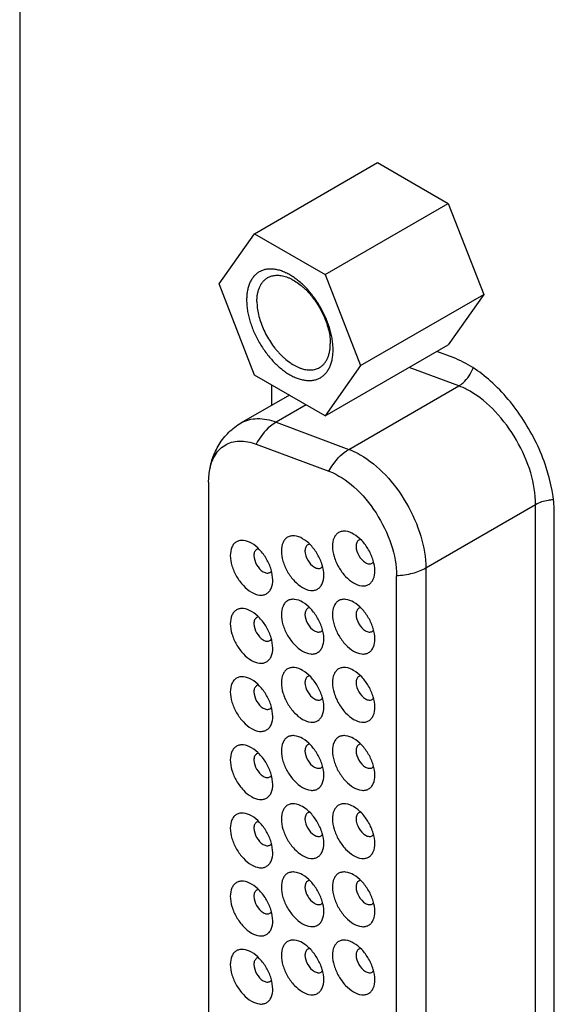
# Model space of a CAD drawing. Header units: inches. Extents: x 0 to 34, y 0 to 22.
# Tile 36 of 176: x 23.993 to 24.57, y 7.429 to 8.492. Entities that reach past the tile are written whole.
import ezdxf

# ---------------------------------------------------------------- set-up
doc = ezdxf.new("R2010")
doc.units = ezdxf.units.IN
doc.header["$LTSCALE"] = 1.87
doc.header["$MEASUREMENT"] = 0
doc.layers.get('0').update_dxf_attribs({"linetype": 'CONTINUOUS'})
doc.layers.add('02___PRT_ALL_AXES', color=7, linetype='CONTINUOUS')

msp = doc.modelspace()

# ---------------------------------------------------------------- linework, layer by layer
at = {"color": 7, "linetype": 'CONTINUOUS'}
for p, q in [((23.9931, 9.7397), (23.9931, 4.7707)), ((24.2466, 8.261), (24.3795, 8.3377)), ((24.3795, 8.3377), (24.4558, 8.2937)), ((24.3229, 8.2169), (24.4558, 8.2937)), ((24.4558, 8.2937), (24.494, 8.1953)), ((24.2084, 8.2067), (24.2466, 8.261)), ((24.2466, 8.261), (24.3229, 8.2169)), ((24.3229, 8.2169), (24.3611, 8.1185)), ((24.2466, 8.1083), (24.2084, 8.2067)), ((24.3611, 8.1185), (24.494, 8.1953)), ((24.494, 8.1953), (24.4558, 8.141)), ((24.3229, 8.0642), (24.4558, 8.141)), ((24.3611, 8.1185), (24.3229, 8.0642)), ((24.4671, 8.0967), (24.4137, 8.1166)), ((24.3229, 8.0642), (24.2466, 8.1083)), ((24.3485, 8.0281), (24.4671, 8.0967)), ((24.2842, 8.0866), (24.2322, 8.0566)), ((24.3023, 8.0761), (24.27, 8.0575)), ((24.27, 8.0575), (24.3485, 8.0281)), ((24.2485, 8.0337), (24.327, 8.0044)), ((24.197, 7.9927), (24.1976, 8.0021)), ((24.197, 7.9927), (24.197, 6.9536)), ((24.5501, 7.9683), (24.4315, 7.8998)), ((24.5501, 6.8973), (24.5501, 7.9683)), ((24.4, 6.8204), (24.4, 7.8915)), ((24.4315, 7.8998), (24.4315, 6.8288))]:
    msp.add_line(p, q, dxfattribs=at)
for points, knots in [([(24.3314, 8.1357), (24.3314, 8.1375), (24.3312, 8.1412), (24.3306, 8.1468), (24.3294, 8.1525), (24.3279, 8.1584), (24.3259, 8.1643), (24.3236, 8.1702), (24.3209, 8.176), (24.3178, 8.1817), (24.3144, 8.1872), (24.3107, 8.1924), (24.3068, 8.1974), (24.3027, 8.2021), (24.2984, 8.2063), (24.2939, 8.2102), (24.2894, 8.2136), (24.2848, 8.2165), (24.2803, 8.2189), (24.2757, 8.2208), (24.272, 8.2219), (24.269, 8.2224), (24.2662, 8.2228), (24.2634, 8.2229), (24.2607, 8.2227), (24.2588, 8.2224), (24.2569, 8.222), (24.2551, 8.2214), (24.2534, 8.2206), (24.2517, 8.2198), (24.2501, 8.2188), (24.2486, 8.2176), (24.2472, 8.2164), (24.2459, 8.215), (24.2447, 8.2134), (24.2431, 8.2112), (24.2418, 8.2087), (24.2408, 8.2061), (24.2398, 8.2033), (24.2389, 8.1995), (24.2382, 8.1946), (24.2381, 8.1913), (24.2381, 8.1895)], [0, 0, 0, 0, 0.032534, 0.066548, 0.101869, 0.138334, 0.17575, 0.213893, 0.252529, 0.291414, 0.3303, 0.368936, 0.407079, 0.444495, 0.480964, 0.516286, 0.55029, 0.582835, 0.613822, 0.643202, 0.670981, 0.684299, 0.697251, 0.722139, 0.73415, 0.745914, 0.757476, 0.76888, 0.780178, 0.791422, 0.802666, 0.813964, 0.825368, 0.836929, 0.848693, 0.860704, 0.885591, 0.898542, 0.911857, 0.939635, 0.969025, 1, 1, 1, 1]), ([(24.2492, 8.1878), (24.2492, 8.1893), (24.2493, 8.1921), (24.2499, 8.1962), (24.2508, 8.2001), (24.2521, 8.2035), (24.2538, 8.2067), (24.2558, 8.2094), (24.2581, 8.2117), (24.2599, 8.2129), (24.2608, 8.2135)], [0, 0, 0, 0, 0.148526, 0.2895, 0.42274, 0.548643, 0.667994, 0.781938, 0.891987, 1, 1, 1, 1]), ([(24.2608, 8.2135), (24.2615, 8.2139), (24.2629, 8.2146), (24.2652, 8.2154), (24.2676, 8.2159), (24.2702, 8.2161), (24.2728, 8.2161), (24.2755, 8.2157), (24.2783, 8.2152), (24.2811, 8.2143), (24.284, 8.2132), (24.288, 8.2113), (24.2929, 8.2082), (24.2976, 8.2046), (24.3013, 8.2012), (24.304, 8.1985), (24.3067, 8.1955), (24.3101, 8.1914), (24.314, 8.1858), (24.3182, 8.1788), (24.3218, 8.1714), (24.3247, 8.164), (24.3268, 8.1565), (24.3279, 8.1503), (24.3283, 8.1456), (24.3284, 8.1432), (24.3284, 8.1421)], [0, 0, 0, 0, 0.021327, 0.042882, 0.064882, 0.087522, 0.110966, 0.135348, 0.160766, 0.187285, 0.214944, 0.243748, 0.304684, 0.369758, 0.40367, 0.438362, 0.473729, 0.509653, 0.582663, 0.656379, 0.729741, 0.801704, 0.871274, 0.937614, 0.969352, 1, 1, 1, 1]), ([(24.2381, 8.1895), (24.2381, 8.1877), (24.2382, 8.184), (24.2389, 8.1784), (24.24, 8.1727), (24.2416, 8.1668), (24.2435, 8.1609), (24.2459, 8.155), (24.2486, 8.1492), (24.2517, 8.1435), (24.2551, 8.138), (24.2587, 8.1328), (24.2627, 8.1278), (24.2668, 8.1231), (24.2711, 8.1189), (24.2755, 8.115), (24.28, 8.1116), (24.2846, 8.1087), (24.2892, 8.1063), (24.2937, 8.1044), (24.2975, 8.1033), (24.3004, 8.1028), (24.3032, 8.1024), (24.306, 8.1023), (24.3087, 8.1025), (24.3107, 8.1028), (24.3125, 8.1032), (24.3143, 8.1038), (24.3161, 8.1046), (24.3177, 8.1054), (24.3193, 8.1064), (24.3208, 8.1076), (24.3222, 8.1088), (24.3236, 8.1102), (24.3248, 8.1118), (24.3263, 8.114), (24.3276, 8.1165), (24.3287, 8.1191), (24.3297, 8.1219), (24.3306, 8.1257), (24.3313, 8.1306), (24.3314, 8.1339), (24.3314, 8.1357)], [0, 0, 0, 0, 0.032534, 0.066548, 0.101869, 0.138334, 0.17575, 0.213893, 0.252529, 0.291414, 0.3303, 0.368936, 0.407079, 0.444495, 0.480964, 0.516286, 0.55029, 0.582835, 0.613822, 0.643202, 0.670981, 0.684299, 0.697251, 0.722139, 0.73415, 0.745914, 0.757476, 0.76888, 0.780178, 0.791422, 0.802666, 0.813964, 0.825368, 0.836929, 0.848693, 0.860704, 0.885591, 0.898542, 0.911857, 0.939635, 0.969025, 1, 1, 1, 1]), ([(24.2492, 8.1878), (24.2492, 8.1867), (24.2493, 8.1844), (24.2497, 8.1796), (24.2508, 8.1734), (24.2529, 8.166), (24.2558, 8.1585), (24.2594, 8.1511), (24.2636, 8.1441), (24.2676, 8.1385), (24.271, 8.1344), (24.2736, 8.1315), (24.2763, 8.1287), (24.28, 8.1254), (24.2847, 8.1217), (24.2897, 8.1187), (24.2936, 8.1168), (24.2965, 8.1156), (24.2993, 8.1148), (24.3021, 8.1142), (24.3048, 8.1138), (24.3075, 8.1138), (24.31, 8.114), (24.3124, 8.1146), (24.3147, 8.1154), (24.3161, 8.1161), (24.3168, 8.1165)], [0, 0, 0, 0, 0.030648, 0.062386, 0.128726, 0.198296, 0.270259, 0.343621, 0.417337, 0.490347, 0.526271, 0.561638, 0.59633, 0.630242, 0.695316, 0.756252, 0.785056, 0.812715, 0.839234, 0.864652, 0.889034, 0.912478, 0.935118, 0.957118, 0.978673, 1, 1, 1, 1]), ([(24.3168, 8.1165), (24.3177, 8.117), (24.3195, 8.1182), (24.3218, 8.1205), (24.3238, 8.1232), (24.3255, 8.1264), (24.3268, 8.1299), (24.3277, 8.1337), (24.3283, 8.1378), (24.3284, 8.1406), (24.3284, 8.1421)], [0, 0, 0, 0, 0.108013, 0.218062, 0.332006, 0.451357, 0.57726, 0.7105, 0.851474, 1, 1, 1, 1]), ([(24.4671, 8.0967), (24.4688, 8.0976), (24.4755, 8.1026), (24.4803, 8.1099), (24.4827, 8.1159)], [0, 0, 0, 0, 0.229825, 1, 1, 1, 1]), ([(24.4794, 8.0908), (24.4784, 8.0914), (24.4744, 8.0936), (24.4703, 8.0955), (24.4671, 8.0967)], [0, 0, 0, 0, 0.258888, 1, 1, 1, 1]), ([(24.5501, 7.9683), (24.5501, 7.9799), (24.5458, 8.0044), (24.5306, 8.0387), (24.5084, 8.069), (24.4894, 8.085), (24.4794, 8.0908)], [0, 0, 0, 0, 0.23722, 0.499994, 0.762771, 1, 1, 1, 1]), ([(24.2322, 8.0566), (24.2348, 8.0581), (24.2405, 8.0604), (24.2534, 8.0621), (24.2635, 8.0599), (24.27, 8.0575)], [0, 0, 0, 0, 0.22815, 0.466375, 1, 1, 1, 1]), ([(24.1976, 8.0021), (24.1983, 8.0076), (24.2008, 8.0185), (24.2079, 8.0337), (24.2184, 8.047), (24.2274, 8.0538), (24.2322, 8.0566)], [0, 0, 0, 0, 0.249422, 0.49874, 0.749019, 1, 1, 1, 1]), ([(24.27, 8.0575), (24.2678, 8.0562), (24.259, 8.05), (24.2523, 8.0411), (24.2485, 8.0337)], [0, 0, 0, 0, 0.231202, 1, 1, 1, 1]), ([(24.1976, 8.0021), (24.1984, 8.0084), (24.2009, 8.0176), (24.2078, 8.0274), (24.2142, 8.0327), (24.2218, 8.0361), (24.2334, 8.0379), (24.2426, 8.0359), (24.2485, 8.0337)], [0, 0, 0, 0, 0.270555, 0.390351, 0.504248, 0.617462, 0.735381, 1, 1, 1, 1]), ([(24.327, 8.0044), (24.3283, 8.0069), (24.3338, 8.0162), (24.3416, 8.0242), (24.3485, 8.0281)], [0, 0, 0, 0, 0.268144, 1, 1, 1, 1]), ([(24.3485, 8.0281), (24.3495, 8.0278), (24.3537, 8.0261), (24.3578, 8.024), (24.3607, 8.0223)], [0, 0, 0, 0, 0.241272, 1, 1, 1, 1]), ([(24.3607, 8.0223), (24.3708, 8.0165), (24.3898, 8.0005), (24.412, 7.9702), (24.4271, 7.9359), (24.4315, 7.9114), (24.4315, 7.8998)], [0, 0, 0, 0, 0.23721, 0.499961, 0.762748, 1, 1, 1, 1]), ([(24.327, 8.0044), (24.3369, 8.0007), (24.3563, 7.9875), (24.3792, 7.9599), (24.3952, 7.9269), (24.4, 7.9029), (24.4, 7.8915)], [0, 0, 0, 0, 0.225655, 0.487907, 0.756895, 1, 1, 1, 1]), ([(24.5686, 7.9736), (24.5669, 7.9735), (24.5605, 7.9727), (24.5542, 7.9707), (24.5501, 7.9683)], [0, 0, 0, 0, 0.26739, 1, 1, 1, 1]), ([(24.2985, 7.9316), (24.2958, 7.9332), (24.2916, 7.9349), (24.2859, 7.9347), (24.2822, 7.9334), (24.2793, 7.9309), (24.2763, 7.9261), (24.2756, 7.9215), (24.2756, 7.9184)], [0, 0, 0, 0, 0.273868, 0.390789, 0.500011, 0.609232, 0.726147, 1, 1, 1, 1]), ([(24.3536, 7.9366), (24.351, 7.9382), (24.3467, 7.9399), (24.341, 7.9397), (24.3373, 7.9384), (24.3344, 7.9359), (24.3314, 7.931), (24.3307, 7.9265), (24.3307, 7.9234)], [0, 0, 0, 0, 0.273868, 0.390789, 0.500011, 0.609232, 0.726147, 1, 1, 1, 1]), ([(24.3765, 7.897), (24.3765, 7.9007), (24.3751, 7.9086), (24.3702, 7.9198), (24.363, 7.9296), (24.3569, 7.9347), (24.3536, 7.9366)], [0, 0, 0, 0, 0.237235, 0.499994, 0.762756, 1, 1, 1, 1]), ([(24.2434, 7.9267), (24.2407, 7.9282), (24.2364, 7.9299), (24.2307, 7.9298), (24.2271, 7.9285), (24.2241, 7.926), (24.2212, 7.9211), (24.2205, 7.9165), (24.2205, 7.9134)], [0, 0, 0, 0, 0.273868, 0.390789, 0.500011, 0.609232, 0.726147, 1, 1, 1, 1]), ([(24.2663, 7.887), (24.2663, 7.8908), (24.2649, 7.8987), (24.26, 7.9098), (24.2528, 7.9196), (24.2466, 7.9248), (24.2434, 7.9267)], [0, 0, 0, 0, 0.237235, 0.499994, 0.762756, 1, 1, 1, 1]), ([(24.3214, 7.892), (24.3214, 7.8957), (24.32, 7.9037), (24.3151, 7.9148), (24.3079, 7.9246), (24.3018, 7.9298), (24.2985, 7.9316)], [0, 0, 0, 0, 0.237235, 0.499994, 0.762756, 1, 1, 1, 1]), ([(24.3041, 7.925), (24.3031, 7.9244), (24.3014, 7.9223), (24.3011, 7.9198), (24.3011, 7.9184)], [0, 0, 0, 0, 0.449175, 1, 1, 1, 1]), ([(24.3307, 7.9234), (24.3307, 7.9196), (24.3322, 7.9117), (24.3371, 7.9006), (24.3442, 7.8908), (24.3504, 7.8856), (24.3536, 7.8838)], [0, 0, 0, 0, 0.237235, 0.499994, 0.762756, 1, 1, 1, 1]), ([(24.3592, 7.93), (24.3582, 7.9294), (24.3565, 7.9273), (24.3562, 7.9248), (24.3562, 7.9234)], [0, 0, 0, 0, 0.449175, 1, 1, 1, 1]), ([(24.3562, 7.9234), (24.3562, 7.9199), (24.3586, 7.913), (24.3633, 7.9075), (24.3664, 7.9058)], [0, 0, 0, 0, 0.499994, 1, 1, 1, 1]), ([(24.2205, 7.9134), (24.2205, 7.9097), (24.2219, 7.9018), (24.2268, 7.8907), (24.234, 7.8809), (24.2401, 7.8757), (24.2434, 7.8738)], [0, 0, 0, 0, 0.237235, 0.499994, 0.762756, 1, 1, 1, 1]), ([(24.2489, 7.92), (24.248, 7.9195), (24.2463, 7.9174), (24.246, 7.9148), (24.246, 7.9134)], [0, 0, 0, 0, 0.449175, 1, 1, 1, 1]), ([(24.246, 7.9134), (24.246, 7.91), (24.2483, 7.9031), (24.2531, 7.8976), (24.2561, 7.8958)], [0, 0, 0, 0, 0.499994, 1, 1, 1, 1]), ([(24.2756, 7.9184), (24.2756, 7.9147), (24.277, 7.9068), (24.2819, 7.8956), (24.2891, 7.8858), (24.2953, 7.8807), (24.2985, 7.8788)], [0, 0, 0, 0, 0.237235, 0.499994, 0.762756, 1, 1, 1, 1]), ([(24.3011, 7.9184), (24.3011, 7.9149), (24.3035, 7.9081), (24.3082, 7.9026), (24.3112, 7.9008)], [0, 0, 0, 0, 0.499994, 1, 1, 1, 1]), ([(24.3112, 7.9008), (24.3124, 7.9001), (24.3148, 7.8991), (24.3175, 7.8996), (24.3184, 7.9001)], [0, 0, 0, 0, 0.550833, 1, 1, 1, 1]), ([(24.3664, 7.9058), (24.3676, 7.9051), (24.3699, 7.9041), (24.3726, 7.9045), (24.3735, 7.9051)], [0, 0, 0, 0, 0.550833, 1, 1, 1, 1]), ([(24.2561, 7.8958), (24.2573, 7.8952), (24.2597, 7.8942), (24.2623, 7.8946), (24.2633, 7.8951)], [0, 0, 0, 0, 0.550833, 1, 1, 1, 1]), ([(24.2985, 7.8788), (24.3012, 7.8772), (24.3055, 7.8755), (24.3112, 7.8757), (24.3148, 7.877), (24.3178, 7.8795), (24.3207, 7.8843), (24.3214, 7.8889), (24.3214, 7.892)], [0, 0, 0, 0, 0.27387, 0.390791, 0.500014, 0.609235, 0.726149, 1, 1, 1, 1]), ([(24.3536, 7.8838), (24.3563, 7.8822), (24.3606, 7.8805), (24.3663, 7.8806), (24.3699, 7.882), (24.3729, 7.8844), (24.3759, 7.8893), (24.3765, 7.8939), (24.3765, 7.897)], [0, 0, 0, 0, 0.27387, 0.390791, 0.500014, 0.609235, 0.726149, 1, 1, 1, 1]), ([(24.4315, 7.8998), (24.427, 7.8972), (24.4166, 7.8933), (24.4057, 7.8917), (24.4, 7.8915)], [0, 0, 0, 0, 0.474705, 1, 1, 1, 1]), ([(24.2434, 7.8738), (24.2461, 7.8723), (24.2503, 7.8705), (24.2561, 7.8707), (24.2597, 7.872), (24.2626, 7.8745), (24.2656, 7.8794), (24.2663, 7.8839), (24.2663, 7.887)], [0, 0, 0, 0, 0.27387, 0.390791, 0.500014, 0.609235, 0.726149, 1, 1, 1, 1]), ([(24.2985, 7.863), (24.2958, 7.8646), (24.2916, 7.8663), (24.2859, 7.8661), (24.2822, 7.8648), (24.2793, 7.8623), (24.2763, 7.8574), (24.2756, 7.8529), (24.2756, 7.8498)], [0, 0, 0, 0, 0.273868, 0.390789, 0.500011, 0.609232, 0.726147, 1, 1, 1, 1]), ([(24.3214, 7.8234), (24.3214, 7.8271), (24.32, 7.835), (24.3151, 7.8461), (24.3079, 7.856), (24.3018, 7.8611), (24.2985, 7.863)], [0, 0, 0, 0, 0.237235, 0.499994, 0.762756, 1, 1, 1, 1]), ([(24.3536, 7.863), (24.351, 7.8645), (24.3467, 7.8663), (24.341, 7.8661), (24.3373, 7.8648), (24.3344, 7.8623), (24.3314, 7.8574), (24.3307, 7.8529), (24.3307, 7.8498)], [0, 0, 0, 0, 0.273868, 0.390789, 0.500011, 0.609232, 0.726147, 1, 1, 1, 1]), ([(24.3765, 7.8234), (24.3765, 7.8271), (24.3751, 7.835), (24.3702, 7.8461), (24.363, 7.856), (24.3569, 7.8611), (24.3536, 7.863)], [0, 0, 0, 0, 0.237235, 0.499994, 0.762756, 1, 1, 1, 1]), ([(24.2434, 7.853), (24.2407, 7.8546), (24.2364, 7.8563), (24.2307, 7.8562), (24.2271, 7.8548), (24.2241, 7.8524), (24.2212, 7.8475), (24.2205, 7.8429), (24.2205, 7.8398)], [0, 0, 0, 0, 0.273868, 0.390789, 0.500011, 0.609232, 0.726147, 1, 1, 1, 1]), ([(24.2663, 7.8134), (24.2663, 7.8172), (24.2649, 7.8251), (24.26, 7.8362), (24.2528, 7.846), (24.2466, 7.8512), (24.2434, 7.853)], [0, 0, 0, 0, 0.237235, 0.499994, 0.762756, 1, 1, 1, 1]), ([(24.2756, 7.8498), (24.2756, 7.846), (24.277, 7.8381), (24.2819, 7.827), (24.2891, 7.8172), (24.2953, 7.812), (24.2985, 7.8101)], [0, 0, 0, 0, 0.237235, 0.499994, 0.762756, 1, 1, 1, 1]), ([(24.3041, 7.8564), (24.3031, 7.8558), (24.3014, 7.8537), (24.3011, 7.8512), (24.3011, 7.8498)], [0, 0, 0, 0, 0.449175, 1, 1, 1, 1]), ([(24.3011, 7.8498), (24.3011, 7.8463), (24.3035, 7.8394), (24.3082, 7.8339), (24.3112, 7.8322)], [0, 0, 0, 0, 0.499994, 1, 1, 1, 1]), ([(24.3307, 7.8498), (24.3307, 7.846), (24.3322, 7.8381), (24.3371, 7.827), (24.3442, 7.8172), (24.3504, 7.812), (24.3536, 7.8101)], [0, 0, 0, 0, 0.237235, 0.499994, 0.762756, 1, 1, 1, 1]), ([(24.3592, 7.8564), (24.3582, 7.8558), (24.3565, 7.8537), (24.3562, 7.8512), (24.3562, 7.8498)], [0, 0, 0, 0, 0.449175, 1, 1, 1, 1]), ([(24.3562, 7.8498), (24.3562, 7.8463), (24.3586, 7.8394), (24.3633, 7.8339), (24.3664, 7.8322)], [0, 0, 0, 0, 0.499994, 1, 1, 1, 1]), ([(24.2205, 7.8398), (24.2205, 7.8361), (24.2219, 7.8282), (24.2268, 7.817), (24.234, 7.8072), (24.2401, 7.8021), (24.2434, 7.8002)], [0, 0, 0, 0, 0.237235, 0.499994, 0.762756, 1, 1, 1, 1]), ([(24.2489, 7.8464), (24.248, 7.8458), (24.2463, 7.8438), (24.246, 7.8412), (24.246, 7.8398)], [0, 0, 0, 0, 0.449175, 1, 1, 1, 1]), ([(24.246, 7.8398), (24.246, 7.8363), (24.2483, 7.8295), (24.2531, 7.824), (24.2561, 7.8222)], [0, 0, 0, 0, 0.499994, 1, 1, 1, 1]), ([(24.3112, 7.8322), (24.3124, 7.8315), (24.3148, 7.8305), (24.3175, 7.8309), (24.3184, 7.8315)], [0, 0, 0, 0, 0.550833, 1, 1, 1, 1]), ([(24.3664, 7.8322), (24.3676, 7.8315), (24.3699, 7.8305), (24.3726, 7.8309), (24.3735, 7.8315)], [0, 0, 0, 0, 0.550833, 1, 1, 1, 1]), ([(24.2561, 7.8222), (24.2573, 7.8215), (24.2597, 7.8206), (24.2623, 7.821), (24.2633, 7.8215)], [0, 0, 0, 0, 0.550833, 1, 1, 1, 1]), ([(24.2985, 7.8101), (24.3012, 7.8086), (24.3055, 7.8069), (24.3112, 7.807), (24.3148, 7.8084), (24.3178, 7.8108), (24.3207, 7.8157), (24.3214, 7.8203), (24.3214, 7.8234)], [0, 0, 0, 0, 0.27387, 0.390791, 0.500014, 0.609235, 0.726149, 1, 1, 1, 1]), ([(24.3536, 7.8101), (24.3563, 7.8086), (24.3606, 7.8069), (24.3663, 7.807), (24.3699, 7.8084), (24.3729, 7.8108), (24.3759, 7.8157), (24.3765, 7.8203), (24.3765, 7.8234)], [0, 0, 0, 0, 0.27387, 0.390791, 0.500014, 0.609235, 0.726149, 1, 1, 1, 1]), ([(24.2434, 7.8002), (24.2461, 7.7986), (24.2503, 7.7969), (24.2561, 7.7971), (24.2597, 7.7984), (24.2626, 7.8009), (24.2656, 7.8058), (24.2663, 7.8103), (24.2663, 7.8134)], [0, 0, 0, 0, 0.27387, 0.390791, 0.500014, 0.609235, 0.726149, 1, 1, 1, 1]), ([(24.2985, 7.7894), (24.2958, 7.7909), (24.2916, 7.7926), (24.2859, 7.7925), (24.2822, 7.7912), (24.2793, 7.7887), (24.2763, 7.7838), (24.2756, 7.7793), (24.2756, 7.7762)], [0, 0, 0, 0, 0.273868, 0.390789, 0.500011, 0.609232, 0.726147, 1, 1, 1, 1]), ([(24.3214, 7.7498), (24.3214, 7.7535), (24.32, 7.7614), (24.3151, 7.7725), (24.3079, 7.7823), (24.3018, 7.7875), (24.2985, 7.7894)], [0, 0, 0, 0, 0.237235, 0.499994, 0.762756, 1, 1, 1, 1]), ([(24.3536, 7.7894), (24.351, 7.7909), (24.3467, 7.7926), (24.341, 7.7925), (24.3373, 7.7912), (24.3344, 7.7887), (24.3314, 7.7838), (24.3307, 7.7793), (24.3307, 7.7762)], [0, 0, 0, 0, 0.273868, 0.390789, 0.500011, 0.609232, 0.726147, 1, 1, 1, 1]), ([(24.3765, 7.7497), (24.3765, 7.7535), (24.3751, 7.7614), (24.3702, 7.7725), (24.363, 7.7823), (24.3569, 7.7875), (24.3536, 7.7894)], [0, 0, 0, 0, 0.237235, 0.499994, 0.762756, 1, 1, 1, 1]), ([(24.2434, 7.7794), (24.2407, 7.781), (24.2364, 7.7827), (24.2307, 7.7825), (24.2271, 7.7812), (24.2241, 7.7787), (24.2212, 7.7739), (24.2205, 7.7693), (24.2205, 7.7662)], [0, 0, 0, 0, 0.273868, 0.390789, 0.500011, 0.609232, 0.726147, 1, 1, 1, 1]), ([(24.2663, 7.7398), (24.2663, 7.7435), (24.2649, 7.7515), (24.26, 7.7626), (24.2528, 7.7724), (24.2466, 7.7776), (24.2434, 7.7794)], [0, 0, 0, 0, 0.237235, 0.499994, 0.762756, 1, 1, 1, 1]), ([(24.2756, 7.7762), (24.2756, 7.7724), (24.277, 7.7645), (24.2819, 7.7534), (24.2891, 7.7436), (24.2953, 7.7384), (24.2985, 7.7365)], [0, 0, 0, 0, 0.237235, 0.499994, 0.762756, 1, 1, 1, 1]), ([(24.3041, 7.7828), (24.3031, 7.7822), (24.3014, 7.7801), (24.3011, 7.7776), (24.3011, 7.7762)], [0, 0, 0, 0, 0.449175, 1, 1, 1, 1]), ([(24.3011, 7.7762), (24.3011, 7.7727), (24.3035, 7.7658), (24.3082, 7.7603), (24.3112, 7.7586)], [0, 0, 0, 0, 0.499994, 1, 1, 1, 1]), ([(24.3307, 7.7762), (24.3307, 7.7724), (24.3322, 7.7645), (24.3371, 7.7534), (24.3442, 7.7436), (24.3504, 7.7384), (24.3536, 7.7365)], [0, 0, 0, 0, 0.237235, 0.499994, 0.762756, 1, 1, 1, 1]), ([(24.3592, 7.7828), (24.3582, 7.7822), (24.3565, 7.7801), (24.3562, 7.7776), (24.3562, 7.7762)], [0, 0, 0, 0, 0.449175, 1, 1, 1, 1]), ([(24.3562, 7.7762), (24.3562, 7.7727), (24.3586, 7.7658), (24.3633, 7.7603), (24.3664, 7.7586)], [0, 0, 0, 0, 0.499994, 1, 1, 1, 1]), ([(24.2205, 7.7662), (24.2205, 7.7625), (24.2219, 7.7546), (24.2268, 7.7434), (24.234, 7.7336), (24.2401, 7.7285), (24.2434, 7.7266)], [0, 0, 0, 0, 0.237235, 0.499994, 0.762756, 1, 1, 1, 1]), ([(24.2489, 7.7728), (24.248, 7.7722), (24.2463, 7.7701), (24.246, 7.7676), (24.246, 7.7662)], [0, 0, 0, 0, 0.449175, 1, 1, 1, 1]), ([(24.246, 7.7662), (24.246, 7.7627), (24.2483, 7.7559), (24.2531, 7.7504), (24.2561, 7.7486)], [0, 0, 0, 0, 0.499994, 1, 1, 1, 1]), ([(24.3112, 7.7586), (24.3124, 7.7579), (24.3148, 7.7569), (24.3175, 7.7573), (24.3184, 7.7579)], [0, 0, 0, 0, 0.550833, 1, 1, 1, 1]), ([(24.3664, 7.7586), (24.3676, 7.7579), (24.3699, 7.7569), (24.3726, 7.7573), (24.3735, 7.7579)], [0, 0, 0, 0, 0.550833, 1, 1, 1, 1]), ([(24.2561, 7.7486), (24.2573, 7.7479), (24.2597, 7.7469), (24.2623, 7.7474), (24.2633, 7.7479)], [0, 0, 0, 0, 0.550833, 1, 1, 1, 1]), ([(24.2985, 7.7365), (24.3012, 7.735), (24.3055, 7.7333), (24.3112, 7.7334), (24.3148, 7.7347), (24.3178, 7.7372), (24.3207, 7.7421), (24.3214, 7.7467), (24.3214, 7.7498)], [0, 0, 0, 0, 0.27387, 0.390791, 0.500014, 0.609235, 0.726149, 1, 1, 1, 1]), ([(24.3536, 7.7365), (24.3563, 7.735), (24.3606, 7.7333), (24.3663, 7.7334), (24.3699, 7.7347), (24.3729, 7.7372), (24.3759, 7.7421), (24.3765, 7.7467), (24.3765, 7.7497)], [0, 0, 0, 0, 0.27387, 0.390791, 0.500014, 0.609235, 0.726149, 1, 1, 1, 1]), ([(24.2434, 7.7266), (24.2461, 7.725), (24.2503, 7.7233), (24.2561, 7.7235), (24.2597, 7.7248), (24.2626, 7.7273), (24.2656, 7.7321), (24.2663, 7.7367), (24.2663, 7.7398)], [0, 0, 0, 0, 0.27387, 0.390791, 0.500014, 0.609235, 0.726149, 1, 1, 1, 1]), ([(24.2985, 7.7158), (24.2958, 7.7173), (24.2916, 7.719), (24.2859, 7.7189), (24.2822, 7.7176), (24.2793, 7.7151), (24.2763, 7.7102), (24.2756, 7.7057), (24.2756, 7.7026)], [0, 0, 0, 0, 0.273868, 0.390789, 0.500011, 0.609232, 0.726147, 1, 1, 1, 1]), ([(24.3214, 7.6761), (24.3214, 7.6799), (24.32, 7.6878), (24.3151, 7.6989), (24.3079, 7.7087), (24.3018, 7.7139), (24.2985, 7.7158)], [0, 0, 0, 0, 0.237235, 0.499994, 0.762756, 1, 1, 1, 1]), ([(24.3536, 7.7158), (24.351, 7.7173), (24.3467, 7.719), (24.341, 7.7189), (24.3373, 7.7176), (24.3344, 7.7151), (24.3314, 7.7102), (24.3307, 7.7057), (24.3307, 7.7026)], [0, 0, 0, 0, 0.273868, 0.390789, 0.500011, 0.609232, 0.726147, 1, 1, 1, 1]), ([(24.3765, 7.6761), (24.3765, 7.6799), (24.3751, 7.6878), (24.3702, 7.6989), (24.363, 7.7087), (24.3569, 7.7139), (24.3536, 7.7158)], [0, 0, 0, 0, 0.237235, 0.499994, 0.762756, 1, 1, 1, 1]), ([(24.2434, 7.7058), (24.2407, 7.7074), (24.2364, 7.7091), (24.2307, 7.7089), (24.2271, 7.7076), (24.2241, 7.7051), (24.2212, 7.7003), (24.2205, 7.6957), (24.2205, 7.6926)], [0, 0, 0, 0, 0.273868, 0.390789, 0.500011, 0.609232, 0.726147, 1, 1, 1, 1]), ([(24.2663, 7.6662), (24.2663, 7.6699), (24.2649, 7.6778), (24.26, 7.689), (24.2528, 7.6988), (24.2466, 7.7039), (24.2434, 7.7058)], [0, 0, 0, 0, 0.237235, 0.499994, 0.762756, 1, 1, 1, 1]), ([(24.2489, 7.6992), (24.248, 7.6986), (24.2463, 7.6965), (24.246, 7.694), (24.246, 7.6926)], [0, 0, 0, 0, 0.449175, 1, 1, 1, 1]), ([(24.2756, 7.7026), (24.2756, 7.6988), (24.277, 7.6909), (24.2819, 7.6798), (24.2891, 7.67), (24.2953, 7.6648), (24.2985, 7.6629)], [0, 0, 0, 0, 0.237235, 0.499994, 0.762756, 1, 1, 1, 1]), ([(24.3041, 7.7091), (24.3031, 7.7086), (24.3014, 7.7065), (24.3011, 7.7039), (24.3011, 7.7026)], [0, 0, 0, 0, 0.449175, 1, 1, 1, 1]), ([(24.3011, 7.7026), (24.3011, 7.6991), (24.3035, 7.6922), (24.3082, 7.6867), (24.3112, 7.685)], [0, 0, 0, 0, 0.499994, 1, 1, 1, 1]), ([(24.3307, 7.7026), (24.3307, 7.6988), (24.3322, 7.6909), (24.3371, 7.6798), (24.3442, 7.67), (24.3504, 7.6648), (24.3536, 7.6629)], [0, 0, 0, 0, 0.237235, 0.499994, 0.762756, 1, 1, 1, 1]), ([(24.3592, 7.7091), (24.3582, 7.7086), (24.3565, 7.7065), (24.3562, 7.7039), (24.3562, 7.7026)], [0, 0, 0, 0, 0.449175, 1, 1, 1, 1]), ([(24.3562, 7.7026), (24.3562, 7.6991), (24.3586, 7.6922), (24.3633, 7.6867), (24.3664, 7.685)], [0, 0, 0, 0, 0.499994, 1, 1, 1, 1]), ([(24.2205, 7.6926), (24.2205, 7.6889), (24.2219, 7.6809), (24.2268, 7.6698), (24.234, 7.66), (24.2401, 7.6548), (24.2434, 7.653)], [0, 0, 0, 0, 0.237235, 0.499994, 0.762756, 1, 1, 1, 1]), ([(24.246, 7.6926), (24.246, 7.6891), (24.2483, 7.6823), (24.2531, 7.6768), (24.2561, 7.675)], [0, 0, 0, 0, 0.499994, 1, 1, 1, 1]), ([(24.3112, 7.685), (24.3124, 7.6843), (24.3148, 7.6833), (24.3175, 7.6837), (24.3184, 7.6843)], [0, 0, 0, 0, 0.550833, 1, 1, 1, 1]), ([(24.3664, 7.685), (24.3676, 7.6843), (24.3699, 7.6833), (24.3726, 7.6837), (24.3735, 7.6843)], [0, 0, 0, 0, 0.550833, 1, 1, 1, 1]), ([(24.2561, 7.675), (24.2573, 7.6743), (24.2597, 7.6733), (24.2623, 7.6737), (24.2633, 7.6743)], [0, 0, 0, 0, 0.550833, 1, 1, 1, 1]), ([(24.2985, 7.6629), (24.3012, 7.6614), (24.3055, 7.6597), (24.3112, 7.6598), (24.3148, 7.6611), (24.3178, 7.6636), (24.3207, 7.6685), (24.3214, 7.673), (24.3214, 7.6761)], [0, 0, 0, 0, 0.27387, 0.390791, 0.500014, 0.609235, 0.726149, 1, 1, 1, 1]), ([(24.3536, 7.6629), (24.3563, 7.6614), (24.3606, 7.6597), (24.3663, 7.6598), (24.3699, 7.6611), (24.3729, 7.6636), (24.3759, 7.6685), (24.3765, 7.673), (24.3765, 7.6761)], [0, 0, 0, 0, 0.27387, 0.390791, 0.500014, 0.609235, 0.726149, 1, 1, 1, 1]), ([(24.2434, 7.653), (24.2461, 7.6514), (24.2503, 7.6497), (24.2561, 7.6499), (24.2597, 7.6512), (24.2626, 7.6537), (24.2656, 7.6585), (24.2663, 7.6631), (24.2663, 7.6662)], [0, 0, 0, 0, 0.27387, 0.390791, 0.500014, 0.609235, 0.726149, 1, 1, 1, 1]), ([(24.2434, 7.6322), (24.2407, 7.6338), (24.2364, 7.6355), (24.2307, 7.6353), (24.2271, 7.634), (24.2241, 7.6315), (24.2212, 7.6266), (24.2205, 7.6221), (24.2205, 7.619)], [0, 0, 0, 0, 0.273868, 0.390789, 0.500011, 0.609232, 0.726147, 1, 1, 1, 1]), ([(24.2985, 7.6422), (24.2958, 7.6437), (24.2916, 7.6454), (24.2859, 7.6453), (24.2822, 7.644), (24.2793, 7.6415), (24.2763, 7.6366), (24.2756, 7.6321), (24.2756, 7.629)], [0, 0, 0, 0, 0.273868, 0.390789, 0.500011, 0.609232, 0.726147, 1, 1, 1, 1]), ([(24.3214, 7.6025), (24.3214, 7.6063), (24.32, 7.6142), (24.3151, 7.6253), (24.3079, 7.6351), (24.3018, 7.6403), (24.2985, 7.6422)], [0, 0, 0, 0, 0.237235, 0.499994, 0.762756, 1, 1, 1, 1]), ([(24.3041, 7.6355), (24.3031, 7.635), (24.3014, 7.6329), (24.3011, 7.6303), (24.3011, 7.629)], [0, 0, 0, 0, 0.449175, 1, 1, 1, 1]), ([(24.3536, 7.6422), (24.351, 7.6437), (24.3467, 7.6454), (24.341, 7.6453), (24.3373, 7.644), (24.3344, 7.6415), (24.3314, 7.6366), (24.3307, 7.632), (24.3307, 7.629)], [0, 0, 0, 0, 0.273868, 0.390789, 0.500011, 0.609232, 0.726147, 1, 1, 1, 1]), ([(24.3765, 7.6025), (24.3765, 7.6063), (24.3751, 7.6142), (24.3702, 7.6253), (24.363, 7.6351), (24.3569, 7.6403), (24.3536, 7.6422)], [0, 0, 0, 0, 0.237235, 0.499994, 0.762756, 1, 1, 1, 1]), ([(24.3592, 7.6355), (24.3582, 7.635), (24.3565, 7.6329), (24.3562, 7.6303), (24.3562, 7.629)], [0, 0, 0, 0, 0.449175, 1, 1, 1, 1]), ([(24.2663, 7.5926), (24.2663, 7.5963), (24.2649, 7.6042), (24.26, 7.6154), (24.2528, 7.6252), (24.2466, 7.6303), (24.2434, 7.6322)], [0, 0, 0, 0, 0.237235, 0.499994, 0.762756, 1, 1, 1, 1]), ([(24.2489, 7.6256), (24.248, 7.625), (24.2463, 7.6229), (24.246, 7.6204), (24.246, 7.619)], [0, 0, 0, 0, 0.449175, 1, 1, 1, 1]), ([(24.2756, 7.629), (24.2756, 7.6252), (24.277, 7.6173), (24.2819, 7.6062), (24.2891, 7.5964), (24.2953, 7.5912), (24.2985, 7.5893)], [0, 0, 0, 0, 0.237235, 0.499994, 0.762756, 1, 1, 1, 1]), ([(24.3011, 7.629), (24.3011, 7.6255), (24.3035, 7.6186), (24.3082, 7.6131), (24.3112, 7.6114)], [0, 0, 0, 0, 0.499994, 1, 1, 1, 1]), ([(24.3307, 7.629), (24.3307, 7.6252), (24.3322, 7.6173), (24.3371, 7.6062), (24.3442, 7.5964), (24.3504, 7.5912), (24.3536, 7.5893)], [0, 0, 0, 0, 0.237235, 0.499994, 0.762756, 1, 1, 1, 1]), ([(24.3562, 7.629), (24.3562, 7.6255), (24.3586, 7.6186), (24.3633, 7.6131), (24.3664, 7.6114)], [0, 0, 0, 0, 0.499994, 1, 1, 1, 1]), ([(24.2205, 7.619), (24.2205, 7.6152), (24.2219, 7.6073), (24.2268, 7.5962), (24.234, 7.5864), (24.2401, 7.5812), (24.2434, 7.5794)], [0, 0, 0, 0, 0.237235, 0.499994, 0.762756, 1, 1, 1, 1]), ([(24.246, 7.619), (24.246, 7.6155), (24.2483, 7.6086), (24.2531, 7.6031), (24.2561, 7.6014)], [0, 0, 0, 0, 0.499994, 1, 1, 1, 1]), ([(24.3112, 7.6114), (24.3124, 7.6107), (24.3148, 7.6097), (24.3175, 7.6101), (24.3184, 7.6107)], [0, 0, 0, 0, 0.550833, 1, 1, 1, 1]), ([(24.3664, 7.6114), (24.3676, 7.6107), (24.3699, 7.6097), (24.3726, 7.6101), (24.3735, 7.6106)], [0, 0, 0, 0, 0.550833, 1, 1, 1, 1]), ([(24.2434, 7.5794), (24.2461, 7.5778), (24.2503, 7.5761), (24.2561, 7.5762), (24.2597, 7.5776), (24.2626, 7.58), (24.2656, 7.5849), (24.2663, 7.5895), (24.2663, 7.5926)], [0, 0, 0, 0, 0.27387, 0.390791, 0.500014, 0.609235, 0.726149, 1, 1, 1, 1]), ([(24.2561, 7.6014), (24.2573, 7.6007), (24.2597, 7.5997), (24.2623, 7.6001), (24.2633, 7.6007)], [0, 0, 0, 0, 0.550833, 1, 1, 1, 1]), ([(24.2985, 7.5893), (24.3012, 7.5878), (24.3055, 7.5861), (24.3112, 7.5862), (24.3148, 7.5875), (24.3178, 7.59), (24.3207, 7.5949), (24.3214, 7.5994), (24.3214, 7.6025)], [0, 0, 0, 0, 0.27387, 0.390791, 0.500014, 0.609235, 0.726149, 1, 1, 1, 1]), ([(24.3536, 7.5893), (24.3563, 7.5878), (24.3606, 7.5861), (24.3663, 7.5862), (24.3699, 7.5875), (24.3729, 7.59), (24.3759, 7.5949), (24.3765, 7.5994), (24.3765, 7.6025)], [0, 0, 0, 0, 0.27387, 0.390791, 0.500014, 0.609235, 0.726149, 1, 1, 1, 1]), ([(24.2985, 7.5686), (24.2958, 7.5701), (24.2916, 7.5718), (24.2859, 7.5717), (24.2822, 7.5704), (24.2793, 7.5679), (24.2763, 7.563), (24.2756, 7.5584), (24.2756, 7.5554)], [0, 0, 0, 0, 0.273868, 0.390789, 0.500011, 0.609232, 0.726147, 1, 1, 1, 1]), ([(24.3536, 7.5686), (24.351, 7.5701), (24.3467, 7.5718), (24.341, 7.5717), (24.3373, 7.5704), (24.3344, 7.5679), (24.3314, 7.563), (24.3307, 7.5584), (24.3307, 7.5553)], [0, 0, 0, 0, 0.273868, 0.390789, 0.500011, 0.609232, 0.726147, 1, 1, 1, 1]), ([(24.2434, 7.5586), (24.2407, 7.5601), (24.2364, 7.5619), (24.2307, 7.5617), (24.2271, 7.5604), (24.2241, 7.5579), (24.2212, 7.553), (24.2205, 7.5485), (24.2205, 7.5454)], [0, 0, 0, 0, 0.273868, 0.390789, 0.500011, 0.609232, 0.726147, 1, 1, 1, 1]), ([(24.3214, 7.5289), (24.3214, 7.5327), (24.32, 7.5406), (24.3151, 7.5517), (24.3079, 7.5615), (24.3018, 7.5667), (24.2985, 7.5686)], [0, 0, 0, 0, 0.237235, 0.499994, 0.762756, 1, 1, 1, 1]), ([(24.3041, 7.5619), (24.3031, 7.5614), (24.3014, 7.5593), (24.3011, 7.5567), (24.3011, 7.5554)], [0, 0, 0, 0, 0.449175, 1, 1, 1, 1]), ([(24.3765, 7.5289), (24.3765, 7.5327), (24.3751, 7.5406), (24.3702, 7.5517), (24.363, 7.5615), (24.3569, 7.5667), (24.3536, 7.5686)], [0, 0, 0, 0, 0.237235, 0.499994, 0.762756, 1, 1, 1, 1]), ([(24.3592, 7.5619), (24.3582, 7.5614), (24.3565, 7.5593), (24.3562, 7.5567), (24.3562, 7.5553)], [0, 0, 0, 0, 0.449175, 1, 1, 1, 1]), ([(24.2663, 7.519), (24.2663, 7.5227), (24.2649, 7.5306), (24.26, 7.5417), (24.2528, 7.5515), (24.2466, 7.5567), (24.2434, 7.5586)], [0, 0, 0, 0, 0.237235, 0.499994, 0.762756, 1, 1, 1, 1]), ([(24.2489, 7.552), (24.248, 7.5514), (24.2463, 7.5493), (24.246, 7.5468), (24.246, 7.5454)], [0, 0, 0, 0, 0.449175, 1, 1, 1, 1]), ([(24.2756, 7.5554), (24.2756, 7.5516), (24.277, 7.5437), (24.2819, 7.5326), (24.2891, 7.5228), (24.2953, 7.5176), (24.2985, 7.5157)], [0, 0, 0, 0, 0.237235, 0.499994, 0.762756, 1, 1, 1, 1]), ([(24.3011, 7.5554), (24.3011, 7.5519), (24.3035, 7.545), (24.3082, 7.5395), (24.3112, 7.5378)], [0, 0, 0, 0, 0.499994, 1, 1, 1, 1]), ([(24.3307, 7.5553), (24.3307, 7.5516), (24.3322, 7.5437), (24.3371, 7.5326), (24.3442, 7.5228), (24.3504, 7.5176), (24.3536, 7.5157)], [0, 0, 0, 0, 0.237235, 0.499994, 0.762756, 1, 1, 1, 1]), ([(24.3562, 7.5553), (24.3562, 7.5519), (24.3586, 7.545), (24.3633, 7.5395), (24.3664, 7.5377)], [0, 0, 0, 0, 0.499994, 1, 1, 1, 1]), ([(24.2205, 7.5454), (24.2205, 7.5416), (24.2219, 7.5337), (24.2268, 7.5226), (24.234, 7.5128), (24.2401, 7.5076), (24.2434, 7.5057)], [0, 0, 0, 0, 0.237235, 0.499994, 0.762756, 1, 1, 1, 1]), ([(24.246, 7.5454), (24.246, 7.5419), (24.2483, 7.535), (24.2531, 7.5295), (24.2561, 7.5278)], [0, 0, 0, 0, 0.499994, 1, 1, 1, 1]), ([(24.2985, 7.5157), (24.3012, 7.5142), (24.3055, 7.5125), (24.3112, 7.5126), (24.3148, 7.5139), (24.3178, 7.5164), (24.3207, 7.5213), (24.3214, 7.5258), (24.3214, 7.5289)], [0, 0, 0, 0, 0.27387, 0.390791, 0.500014, 0.609235, 0.726149, 1, 1, 1, 1]), ([(24.3112, 7.5378), (24.3124, 7.5371), (24.3148, 7.5361), (24.3175, 7.5365), (24.3184, 7.537)], [0, 0, 0, 0, 0.550833, 1, 1, 1, 1]), ([(24.3536, 7.5157), (24.3563, 7.5142), (24.3606, 7.5124), (24.3663, 7.5126), (24.3699, 7.5139), (24.3729, 7.5164), (24.3759, 7.5213), (24.3765, 7.5258), (24.3765, 7.5289)], [0, 0, 0, 0, 0.27387, 0.390791, 0.500014, 0.609235, 0.726149, 1, 1, 1, 1]), ([(24.3664, 7.5377), (24.3676, 7.5371), (24.3699, 7.5361), (24.3726, 7.5365), (24.3735, 7.537)], [0, 0, 0, 0, 0.550833, 1, 1, 1, 1]), ([(24.2434, 7.5057), (24.2461, 7.5042), (24.2503, 7.5025), (24.2561, 7.5026), (24.2597, 7.5039), (24.2626, 7.5064), (24.2656, 7.5113), (24.2663, 7.5159), (24.2663, 7.519)], [0, 0, 0, 0, 0.27387, 0.390791, 0.500014, 0.609235, 0.726149, 1, 1, 1, 1]), ([(24.2561, 7.5278), (24.2573, 7.5271), (24.2597, 7.5261), (24.2623, 7.5265), (24.2633, 7.5271)], [0, 0, 0, 0, 0.550833, 1, 1, 1, 1]), ([(24.2985, 7.495), (24.2958, 7.4965), (24.2916, 7.4982), (24.2859, 7.4981), (24.2822, 7.4967), (24.2793, 7.4943), (24.2763, 7.4894), (24.2756, 7.4848), (24.2756, 7.4817)], [0, 0, 0, 0, 0.273868, 0.390789, 0.500011, 0.609232, 0.726147, 1, 1, 1, 1]), ([(24.3536, 7.4949), (24.351, 7.4965), (24.3467, 7.4982), (24.341, 7.4981), (24.3373, 7.4967), (24.3344, 7.4943), (24.3314, 7.4894), (24.3307, 7.4848), (24.3307, 7.4817)], [0, 0, 0, 0, 0.273868, 0.390789, 0.500011, 0.609232, 0.726147, 1, 1, 1, 1]), ([(24.2434, 7.485), (24.2407, 7.4865), (24.2364, 7.4882), (24.2307, 7.4881), (24.2271, 7.4868), (24.2241, 7.4843), (24.2212, 7.4794), (24.2205, 7.4749), (24.2205, 7.4718)], [0, 0, 0, 0, 0.273868, 0.390789, 0.500011, 0.609232, 0.726147, 1, 1, 1, 1]), ([(24.3214, 7.4553), (24.3214, 7.4591), (24.32, 7.467), (24.3151, 7.4781), (24.3079, 7.4879), (24.3018, 7.4931), (24.2985, 7.495)], [0, 0, 0, 0, 0.237235, 0.499994, 0.762756, 1, 1, 1, 1]), ([(24.3041, 7.4883), (24.3031, 7.4878), (24.3014, 7.4857), (24.3011, 7.4831), (24.3011, 7.4817)], [0, 0, 0, 0, 0.449175, 1, 1, 1, 1]), ([(24.3765, 7.4553), (24.3765, 7.4591), (24.3751, 7.467), (24.3702, 7.4781), (24.363, 7.4879), (24.3569, 7.4931), (24.3536, 7.4949)], [0, 0, 0, 0, 0.237235, 0.499994, 0.762756, 1, 1, 1, 1]), ([(24.3592, 7.4883), (24.3582, 7.4878), (24.3565, 7.4857), (24.3562, 7.4831), (24.3562, 7.4817)], [0, 0, 0, 0, 0.449175, 1, 1, 1, 1]), ([(24.2663, 7.4453), (24.2663, 7.4491), (24.2649, 7.457), (24.26, 7.4681), (24.2528, 7.4779), (24.2466, 7.4831), (24.2434, 7.485)], [0, 0, 0, 0, 0.237235, 0.499994, 0.762756, 1, 1, 1, 1]), ([(24.2489, 7.4784), (24.248, 7.4778), (24.2463, 7.4757), (24.246, 7.4732), (24.246, 7.4718)], [0, 0, 0, 0, 0.449175, 1, 1, 1, 1]), ([(24.2756, 7.4817), (24.2756, 7.478), (24.277, 7.4701), (24.2819, 7.459), (24.2891, 7.4491), (24.2953, 7.444), (24.2985, 7.4421)], [0, 0, 0, 0, 0.237235, 0.499994, 0.762756, 1, 1, 1, 1]), ([(24.3011, 7.4817), (24.3011, 7.4783), (24.3035, 7.4714), (24.3082, 7.4659), (24.3112, 7.4641)], [0, 0, 0, 0, 0.499994, 1, 1, 1, 1]), ([(24.3307, 7.4817), (24.3307, 7.478), (24.3322, 7.4701), (24.3371, 7.459), (24.3442, 7.4491), (24.3504, 7.444), (24.3536, 7.4421)], [0, 0, 0, 0, 0.237235, 0.499994, 0.762756, 1, 1, 1, 1]), ([(24.3562, 7.4817), (24.3562, 7.4783), (24.3586, 7.4714), (24.3633, 7.4659), (24.3664, 7.4641)], [0, 0, 0, 0, 0.499994, 1, 1, 1, 1]), ([(24.2205, 7.4718), (24.2205, 7.468), (24.2219, 7.4601), (24.2268, 7.449), (24.234, 7.4392), (24.2401, 7.434), (24.2434, 7.4321)], [0, 0, 0, 0, 0.237235, 0.499994, 0.762756, 1, 1, 1, 1]), ([(24.246, 7.4718), (24.246, 7.4683), (24.2483, 7.4614), (24.2531, 7.4559), (24.2561, 7.4542)], [0, 0, 0, 0, 0.499994, 1, 1, 1, 1]), ([(24.2985, 7.4421), (24.3012, 7.4405), (24.3055, 7.4388), (24.3112, 7.439), (24.3148, 7.4403), (24.3178, 7.4428), (24.3207, 7.4477), (24.3214, 7.4522), (24.3214, 7.4553)], [0, 0, 0, 0, 0.27387, 0.390791, 0.500014, 0.609235, 0.726149, 1, 1, 1, 1]), ([(24.3112, 7.4641), (24.3124, 7.4635), (24.3148, 7.4625), (24.3175, 7.4629), (24.3184, 7.4634)], [0, 0, 0, 0, 0.550833, 1, 1, 1, 1]), ([(24.3536, 7.4421), (24.3563, 7.4405), (24.3606, 7.4388), (24.3663, 7.439), (24.3699, 7.4403), (24.3729, 7.4428), (24.3759, 7.4477), (24.3765, 7.4522), (24.3765, 7.4553)], [0, 0, 0, 0, 0.27387, 0.390791, 0.500014, 0.609235, 0.726149, 1, 1, 1, 1]), ([(24.3664, 7.4641), (24.3676, 7.4635), (24.3699, 7.4625), (24.3726, 7.4629), (24.3735, 7.4634)], [0, 0, 0, 0, 0.550833, 1, 1, 1, 1]), ([(24.2434, 7.4321), (24.2461, 7.4306), (24.2503, 7.4289), (24.2561, 7.429), (24.2597, 7.4303), (24.2626, 7.4328), (24.2656, 7.4377), (24.2663, 7.4423), (24.2663, 7.4453)], [0, 0, 0, 0, 0.27387, 0.390791, 0.500014, 0.609235, 0.726149, 1, 1, 1, 1]), ([(24.2561, 7.4542), (24.2573, 7.4535), (24.2597, 7.4525), (24.2623, 7.4529), (24.2633, 7.4535)], [0, 0, 0, 0, 0.550833, 1, 1, 1, 1])]:
    msp.add_open_spline(points, degree=3, knots=knots, dxfattribs=at)
for points in [[(24.3061, 7.9256), (24.3054, 7.9256), (24.3047, 7.9254), (24.3041, 7.925)], [(24.3612, 7.9306), (24.3605, 7.9306), (24.3598, 7.9303), (24.3592, 7.93)], [(24.251, 7.9207), (24.2503, 7.9206), (24.2496, 7.9204), (24.2489, 7.92)], [(24.3184, 7.9001), (24.319, 7.9005), (24.3196, 7.901), (24.32, 7.9016)], [(24.3735, 7.9051), (24.3742, 7.9054), (24.3747, 7.906), (24.3751, 7.9065)], [(24.2633, 7.8951), (24.2639, 7.8955), (24.2645, 7.896), (24.2649, 7.8966)], [(24.3061, 7.857), (24.3054, 7.8569), (24.3047, 7.8567), (24.3041, 7.8564)], [(24.3612, 7.857), (24.3605, 7.8569), (24.3598, 7.8567), (24.3592, 7.8564)], [(24.251, 7.8471), (24.2503, 7.847), (24.2496, 7.8468), (24.2489, 7.8464)], [(24.3184, 7.8315), (24.319, 7.8318), (24.3196, 7.8323), (24.32, 7.8329)], [(24.3735, 7.8315), (24.3742, 7.8318), (24.3747, 7.8323), (24.3751, 7.8329)], [(24.2633, 7.8215), (24.2639, 7.8219), (24.2645, 7.8224), (24.2649, 7.823)], [(24.251, 7.7734), (24.2503, 7.7734), (24.2496, 7.7732), (24.2489, 7.7728)], [(24.3061, 7.7834), (24.3054, 7.7833), (24.3047, 7.7831), (24.3041, 7.7828)], [(24.3612, 7.7834), (24.3605, 7.7833), (24.3598, 7.7831), (24.3592, 7.7828)], [(24.3184, 7.7579), (24.319, 7.7582), (24.3196, 7.7587), (24.32, 7.7593)], [(24.3735, 7.7579), (24.3742, 7.7582), (24.3747, 7.7587), (24.3751, 7.7593)], [(24.2633, 7.7479), (24.2639, 7.7483), (24.2645, 7.7488), (24.2649, 7.7494)], [(24.3061, 7.7098), (24.3054, 7.7097), (24.3047, 7.7095), (24.3041, 7.7091)], [(24.3612, 7.7098), (24.3605, 7.7097), (24.3598, 7.7095), (24.3592, 7.7091)], [(24.251, 7.6998), (24.2503, 7.6998), (24.2496, 7.6995), (24.2489, 7.6992)], [(24.3184, 7.6843), (24.319, 7.6846), (24.3196, 7.6851), (24.32, 7.6857)], [(24.3735, 7.6843), (24.3742, 7.6846), (24.3747, 7.6851), (24.3751, 7.6857)], [(24.2633, 7.6743), (24.2639, 7.6747), (24.2645, 7.6752), (24.2649, 7.6757)], [(24.3061, 7.6362), (24.3054, 7.6361), (24.3047, 7.6359), (24.3041, 7.6355)], [(24.3612, 7.6362), (24.3605, 7.6361), (24.3598, 7.6359), (24.3592, 7.6355)], [(24.251, 7.6262), (24.2503, 7.6261), (24.2496, 7.6259), (24.2489, 7.6256)], [(24.3184, 7.6107), (24.319, 7.611), (24.3196, 7.6115), (24.32, 7.6121)], [(24.3735, 7.6106), (24.3742, 7.611), (24.3747, 7.6115), (24.3751, 7.6121)], [(24.2633, 7.6007), (24.2639, 7.601), (24.2645, 7.6016), (24.2649, 7.6021)], [(24.3061, 7.5626), (24.3054, 7.5625), (24.3047, 7.5623), (24.3041, 7.5619)], [(24.3612, 7.5626), (24.3605, 7.5625), (24.3598, 7.5623), (24.3592, 7.5619)], [(24.251, 7.5526), (24.2503, 7.5525), (24.2496, 7.5523), (24.2489, 7.552)], [(24.3184, 7.537), (24.319, 7.5374), (24.3196, 7.5379), (24.32, 7.5385)], [(24.3735, 7.537), (24.3742, 7.5374), (24.3747, 7.5379), (24.3751, 7.5385)], [(24.2633, 7.5271), (24.2639, 7.5274), (24.2645, 7.5279), (24.2649, 7.5285)], [(24.3061, 7.489), (24.3054, 7.4889), (24.3047, 7.4887), (24.3041, 7.4883)], [(24.3612, 7.489), (24.3605, 7.4889), (24.3598, 7.4887), (24.3592, 7.4883)], [(24.251, 7.479), (24.2503, 7.4789), (24.2496, 7.4787), (24.2489, 7.4784)], [(24.3184, 7.4634), (24.319, 7.4638), (24.3196, 7.4643), (24.32, 7.4649)], [(24.3735, 7.4634), (24.3742, 7.4638), (24.3747, 7.4643), (24.3751, 7.4649)], [(24.2633, 7.4535), (24.2639, 7.4538), (24.2645, 7.4543), (24.2649, 7.4549)]]:
    msp.add_open_spline(points, degree=3, dxfattribs=at)
at = {"layer": '02___PRT_ALL_AXES', "color": 7, "linetype": 'CONTINUOUS'}
for p, q in [((24.461, 8.1272), (24.4435, 8.1338)), ((24.2651, 8.0976), (24.2651, 8.0756)), ((24.5702, 6.8324), (24.5702, 7.9581))]:
    msp.add_line(p, q, dxfattribs=at)
msp.add_open_spline([(24.5702, 7.9581), (24.5702, 7.9752), (24.5631, 8.0111), (24.5391, 8.0605), (24.505, 8.1018), (24.4759, 8.1216), (24.461, 8.1272)], degree=3, knots=[0, 0, 0, 0, 0.243017, 0.511902, 0.774161, 1, 1, 1, 1], dxfattribs=at)

doc.saveas('drawing.dxf')
